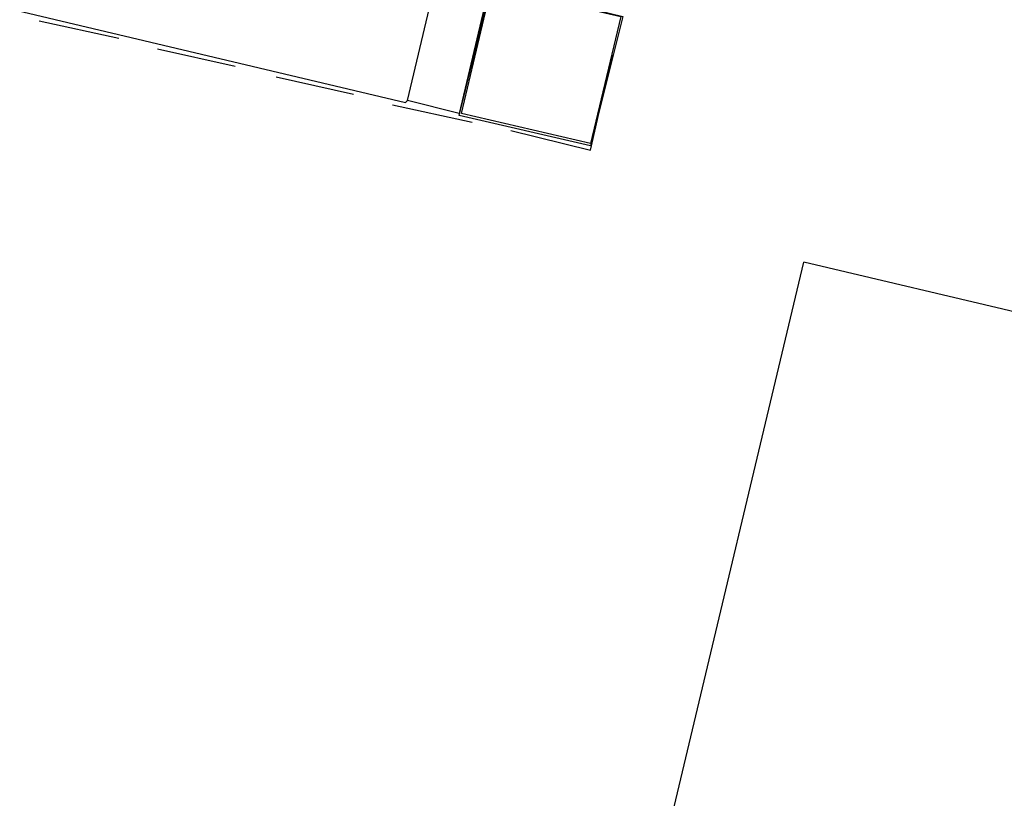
# Model space of a CAD drawing. Header units: feet. Extents: x -79 to 198, y -22 to 181.
# Tile 65 of 164: x 29.83 to 35.92, y 77.9 to 82.72. Entities that reach past the tile are written whole.
import ezdxf

# ---------------------------------------------------------------- set-up
doc = ezdxf.new("R2010")
doc.units = ezdxf.units.FT
doc.layers.add('A-LINEA', color=7, linetype='CONTINUOUS')

msp = doc.modelspace()

# ---------------------------------------------------------------- linework, layer by layer
at = {"layer": 'A-LINEA'}
for p, q in [((28.2267, 83.1511), (32.2133, 82.2044)), ((29.9467, 82.7111), (30.44, 82.6044)), ((30.68, 82.5378), (31.16, 82.4311)), ((31.4133, 82.3644), (31.8933, 82.2578)), ((32.2133, 82.2044), (32.2267, 82.2178)), ((32.1333, 82.1911), (32.6267, 82.0844)), ((33.52, 76.3511), (34.68, 81.2178)), ((37.72, 80.4978), (34.68, 81.2178))]:
    msp.add_line(p, q, dxfattribs=at)
for points in [[(32.2267, 82.2178), (32.4, 82.9511), (32.72, 82.8711), (32.5467, 82.1378), (32.2267, 82.2178)], [(32.7467, 82.9378), (33.56, 82.7378), (33.36, 81.9378), (32.5467, 82.1244), (32.7467, 82.9378)], [(32.7467, 82.9244), (33.5467, 82.7378), (33.36, 81.9511), (32.56, 82.1378), (32.7467, 82.9244)], [(32.8667, 82.0311), (33.36, 81.9111), (33.4933, 82.4978)]]:
    msp.add_lwpolyline(points, dxfattribs=at)

doc.saveas('drawing.dxf')
